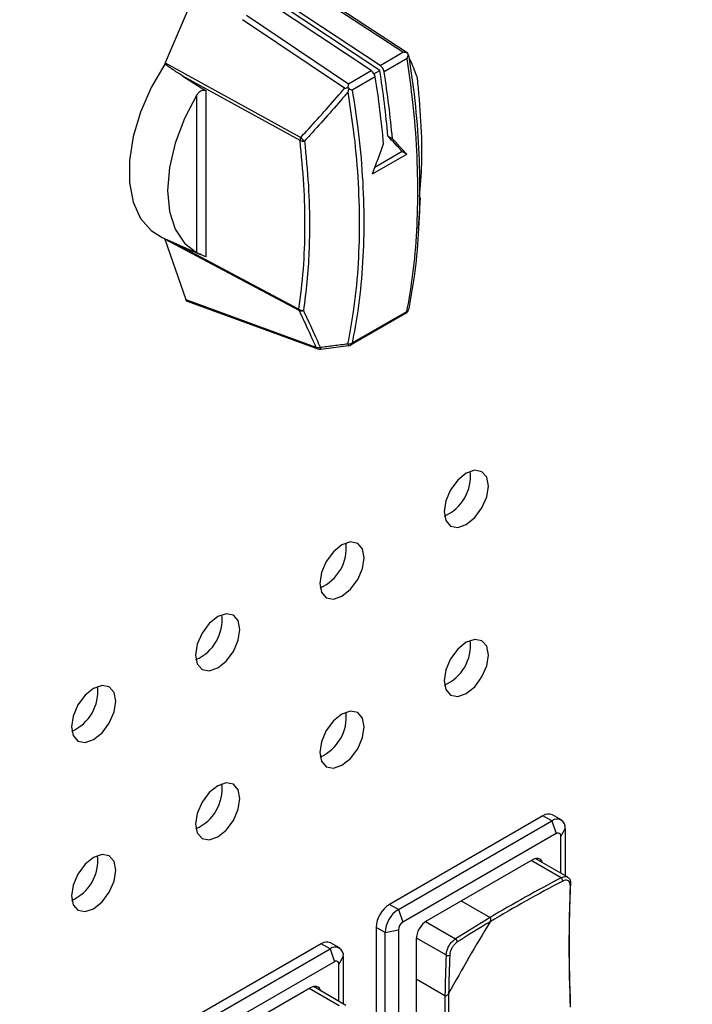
# Model space of a CAD drawing. Header units: millimetres. Extents: x 7205 to 9529, y -660 to 140.
# Tile 161 of 193: x 8985 to 9038, y -334 to -255. Entities that reach past the tile are written whole.
import ezdxf

# ---------------------------------------------------------------- set-up
doc = ezdxf.new("R2010")
doc.units = ezdxf.units.MM
doc.header["$LTSCALE"] = 3

msp = doc.modelspace()

# ---------------------------------------------------------------- linework, layer by layer
at = {"color": 7, "linetype": 'Continuous', "lineweight": 25}
for p, q in [((9000.343, -249.379), (8996.339, -258.8)), ((9015.274, -257.96), (9007.041, -252.569)), ((9015.616, -257.995), (9007.289, -252.543)), ((9012.75, -259.417), (9004.571, -253.995)), ((9013.431, -259.4), (9005.252, -253.979)), ((9013.457, -259.008), (9005.278, -253.587)), ((9010.636, -260.822), (9002.497, -255.361)), ((9002.807, -255.013), (9010.933, -260.465)), ((9013.457, -259.008), (9015.274, -257.96)), ((9015.663, -258.041), (9015.611, -258.003)), ((9015.671, -258.091), (9015.66, -258.064)), ((9015.672, -258.093), (9015.671, -258.091)), ((8996.339, -258.8), (9007.138, -264.738)), ((9015.607, -258.461), (9013.777, -259.518)), ((9010.933, -260.465), (9012.75, -259.417)), ((9012.974, -259.664), (9013.431, -259.4)), ((9007.081, -264.993), (8997.741, -259.858)), ((9013.07, -259.926), (9011.24, -260.982)), ((8999.563, -261.011), (8999.563, -274.247)), ((8998.868, -273.935), (8998.868, -261.337)), ((9014.439, -264.846), (9014.084, -264.641)), ((9015.228, -265.869), (9013.046, -267.128)), ((9015.228, -265.869), (9015.582, -266.073)), ((9012.847, -267.652), (9015.582, -266.073)), ((9016.524, -272.061), (9016.671, -269.554)), ((8996.083, -272.71), (8999.156, -274.07)), ((9007.014, -278.544), (8996.3, -272.844)), ((8996.3, -272.844), (8997.968, -277.669)), ((8997.968, -277.669), (9008.348, -281.445)), ((8998.083, -277.796), (9008.5, -281.586)), ((9015.745, -278.416), (9015.749, -278.386)), ((9011.136, -281.275), (9015.504, -278.754)), ((9011.233, -281.125), (9015.6, -278.603)), ((9008.732, -281.612), (9010.948, -281.338)), ((9026.44, -318.798), (9014.207, -325.86)), ((9014.915, -326.268), (9027.147, -319.206)), ((9027.147, -319.206), (9026.44, -318.798)), ((9027.147, -319.206), (9027.501, -320.227)), ((9027.897, -319.132), (9027.19, -318.724)), ((9028.208, -319.819), (9027.855, -320.431)), ((9028.208, -319.819), (9028.208, -323.587)), ((9027.501, -320.227), (9015.268, -327.289)), ((9027.855, -323.383), (9027.855, -320.431)), ((9025.592, -322.309), (9017.177, -327.167)), ((9028.414, -323.706), (9025.826, -322.212)), ((9019.928, -325.579), (9022.229, -326.906)), ((9014.915, -326.268), (9014.207, -325.86)), ((9014.915, -326.268), (9015.268, -327.289)), ((9013.854, -328.105), (9013.147, -327.697)), ((9013.147, -327.697), (9013.147, -340.517)), ((9013.854, -328.105), (9014.915, -327.901)), ((9014.915, -327.901), (9014.915, -340.721)), ((9013.854, -340.925), (9013.854, -328.105)), ((9016.329, -328.636), (9016.329, -338.353)), ((9008.763, -329.003), (8996.53, -336.065)), ((8997.237, -336.473), (9009.47, -329.411)), ((9009.47, -329.411), (9008.763, -329.003)), ((9009.47, -329.411), (9009.823, -330.432)), ((9010.22, -329.337), (9009.513, -328.929)), ((9010.53, -330.024), (9010.177, -330.636)), ((9010.53, -330.024), (9010.53, -333.792)), ((9009.823, -330.432), (8997.59, -337.494)), ((9010.177, -333.588), (9010.177, -330.636)), ((9018.629, -333.141), (9016.329, -331.813)), ((9007.914, -332.514), (8999.5, -337.372)), ((9010.736, -333.911), (9008.149, -332.417))]:
    msp.add_line(p, q, dxfattribs=at)
at = {"color": 8, "linetype": 'Continuous', "lineweight": 25}
for p, q in [((8997.096, -273.159), (9006.996, -278.426)), ((9027.878, -323.751), (9025.486, -322.37)), ((9017.077, -327.231), (9019.463, -328.609)), ((9016.335, -328.517), (9018.721, -329.895)), ((9010.2, -333.956), (9007.808, -332.575))]:
    msp.add_line(p, q, dxfattribs=at)
at = {"color": 7, "linetype": 'Continuous', "lineweight": 25, "flags": 128}
for points in [[(8996.304, -258.901), (8995.225, -260.767), (8994.377, -262.719), (8993.792, -264.682), (8993.492, -266.581), (8993.49, -268.343), (8993.785, -269.899), (8994.367, -271.191), (8995.212, -272.168), (8996.083, -272.71)], [(8997.741, -259.858), (8999.21, -260.787), (8999.563, -261.011)], [(8998.868, -261.337), (8997.877, -263.244), (8997.139, -265.208), (8996.684, -267.148), (8996.53, -268.986), (8996.684, -270.646), (8997.139, -272.061), (8997.877, -273.172), (8998.868, -273.935)], [(9022.092, -292.526), (9021.957, -291.822), (9021.574, -291.381), (9021, -291.27), (9020.324, -291.505), (9019.647, -292.051), (9019.074, -292.824), (9018.691, -293.708), (9018.556, -294.567), (9018.691, -295.27), (9019.074, -295.711), (9019.647, -295.823), (9020.324, -295.587), (9021, -295.042), (9021.574, -294.268), (9021.957, -293.384), (9022.092, -292.526)], [(9012.192, -298.24), (9012.058, -297.537), (9011.674, -297.096), (9011.101, -296.984), (9010.424, -297.22), (9009.748, -297.766), (9009.174, -298.539), (9008.791, -299.423), (9008.657, -300.281), (9008.791, -300.985), (9009.174, -301.426), (9009.748, -301.537), (9010.424, -301.302), (9011.101, -300.756), (9011.674, -299.983), (9012.058, -299.099), (9012.192, -298.24)], [(9002.293, -303.955), (9002.158, -303.252), (9001.775, -302.811), (9001.201, -302.699), (9000.525, -302.934), (8999.848, -303.48), (8999.275, -304.254), (8998.892, -305.137), (8998.757, -305.996), (8998.892, -306.7), (8999.275, -307.141), (8999.848, -307.252), (9000.525, -307.017), (9001.201, -306.471), (9001.775, -305.698), (9002.158, -304.814), (9002.293, -303.955)], [(9022.092, -305.999), (9021.957, -305.295), (9021.574, -304.854), (9021, -304.743), (9020.324, -304.978), (9019.647, -305.524), (9019.074, -306.297), (9018.691, -307.181), (9018.556, -308.04), (9018.691, -308.743), (9019.074, -309.184), (9019.647, -309.296), (9020.324, -309.06), (9021, -308.514), (9021.574, -307.741), (9021.957, -306.857), (9022.092, -305.999)], [(8992.393, -309.67), (8992.259, -308.967), (8991.875, -308.526), (8991.302, -308.414), (8990.625, -308.649), (8989.949, -309.195), (8989.375, -309.969), (8988.992, -310.852), (8988.858, -311.711), (8988.992, -312.415), (8989.375, -312.856), (8989.949, -312.967), (8990.625, -312.732), (8991.302, -312.186), (8991.875, -311.413), (8992.259, -310.529), (8992.393, -309.67)], [(9012.192, -311.713), (9012.058, -311.01), (9011.674, -310.569), (9011.101, -310.457), (9010.424, -310.693), (9009.748, -311.238), (9009.174, -312.012), (9008.791, -312.896), (9008.657, -313.754), (9008.791, -314.458), (9009.174, -314.899), (9009.748, -315.01), (9010.424, -314.775), (9011.101, -314.229), (9011.674, -313.456), (9012.058, -312.572), (9012.192, -311.713)], [(9002.293, -317.428), (9002.158, -316.725), (9001.775, -316.284), (9001.201, -316.172), (9000.525, -316.407), (8999.848, -316.953), (8999.275, -317.727), (8998.892, -318.61), (8998.757, -319.469), (8998.892, -320.173), (8999.275, -320.614), (8999.848, -320.725), (9000.525, -320.49), (9001.201, -319.944), (9001.775, -319.171), (9002.158, -318.287), (9002.293, -317.428)], [(8992.393, -323.143), (8992.259, -322.44), (8991.875, -321.999), (8991.302, -321.887), (8990.625, -322.122), (8989.949, -322.668), (8989.375, -323.442), (8988.992, -324.325), (8988.858, -325.184), (8988.992, -325.888), (8989.375, -326.329), (8989.949, -326.44), (8990.625, -326.205), (8991.302, -325.659), (8991.875, -324.885), (8992.259, -324.002), (8992.393, -323.143)], [(9026.407, -322.547), (9026.376, -322.461), (9026.297, -322.337), (9026.192, -322.25), (9026.063, -322.202), (9025.917, -322.196), (9025.757, -322.232), (9025.592, -322.309)], [(9008.73, -332.752), (9008.698, -332.666), (9008.62, -332.542), (9008.514, -332.455), (9008.386, -332.407), (9008.239, -332.401), (9008.08, -332.437), (9007.914, -332.514)]]:
    msp.add_lwpolyline(points, dxfattribs=at)
at = {"color": 7, "linetype": 'Continuous', "lineweight": 25}
for centre, radius, start, end in [((9012.287, -260.063), 0.795, 9.92068, 54.37668), ((8944.065, -270.701), 70.28, 4.94693, 9.25292), ((9012.994, -259.655), 0.795, 9.92068, 54.37668), ((8943.875, -270.907), 70.824, 4.90926, 9.2537), ((8943.168, -271.315), 70.824, 4.90926, 9.2537), ((9007.779, -265.015), 0.698, 156.59238, 178.1977), ((9007.338, -264.239), 0.798, 251.1607, 277.09731), ((9008.18, -263.97), 1.294, 216.3886, 234.97029), ((9007.389, -277.845), 0.701, 235.95172, 266.9785), ((9007.371, -278.429), 0.375, 179.48857, 197.86723), ((9007.184, -278.041), 0.531, 251.31298, 288.39762), ((9015.254, -278.321), 0.5, 299.99731, 348.99435), ((9008.542, -280.954), 0.528, 248.49088, 285.47417), ((9008.671, -281.116), 0.5, 250.01134, 277.00989), ((9010.966, -280.615), 0.575, 263.27468, 297.6115), ((9010.886, -280.842), 0.5, 277.07052, 299.99731), ((9017.197, -291.741), 3.472, 293.58213, 6.42325), ((9007.297, -297.456), 3.472, 293.58213, 6.42325), ((8997.398, -303.171), 3.472, 293.58213, 6.42325), ((9017.197, -305.214), 3.472, 293.58213, 6.42325), ((8987.498, -308.885), 3.472, 293.58213, 6.42325), ((9007.297, -310.929), 3.472, 293.58213, 6.42325), ((8997.398, -316.644), 3.472, 293.58213, 6.42325), ((9026.88, -319.411), 0.754, 65.69288, 125.61758), ((9027.562, -319.714), 0.655, 350.78596, 129.20329), ((9027.639, -320.396), 0.218, 350.78596, 129.20329), ((8987.498, -322.358), 3.472, 293.58213, 6.42325), ((9082.821, -428.752), 118.217, 117.62171, 120.83715), ((9082.85, -428.8), 118.563, 117.62308, 120.75041), ((9027.693, -324.011), 0.318, 0.36579, 54.64637), ((9144.006, -329.206), 115.496, 177.59302, 182.40698), ((9144.202, -329.038), 115.684, 177.59302, 182.40698), ((9015.45, -327.802), 2.305, 122.60548, 177.39452), ((9016.157, -328.21), 2.305, 122.60548, 177.39452), ((9018.171, -328.72), 1.844, 122.60548, 177.39452), ((9078.6, -421.589), 110.193, 120.76832, 122.45687), ((9015.682, -327.936), 0.768, 122.60548, 177.39452), ((9150.52, -405.132), 150.087, 148.73974, 151.26026), ((9078.573, -421.562), 109.866, 120.85724, 122.45761), ((9019.319, -328.863), 0.292, 0.84296, 60.40698), ((9009.202, -329.617), 0.754, 65.69288, 125.61758), ((9009.884, -329.919), 0.655, 350.78596, 129.20329), ((9128.823, -334.624), 110.204, 177.54046, 179.22899), ((9018.868, -329.643), 0.292, 239.59687, 299.15263), ((9128.786, -334.614), 109.877, 177.53972, 179.14008), ((9009.961, -330.601), 0.218, 350.78596, 129.20329), ((9137.191, -334.699), 118.572, 179.2469, 182.37424), ((9137.135, -334.698), 118.226, 179.16015, 182.37562)]:
    msp.add_arc(centre, radius, start, end, dxfattribs=at)
at = {"color": 8, "linetype": 'Continuous', "lineweight": 25}
for centre, radius, start, end in [((9015.47, -278.354), 0.281, 297.47116, 347.1888), ((9015.394, -278.577), 0.208, 301.99886, 352.73954), ((9008.602, -281.323), 0.281, 205.69679, 248.84917), ((9008.946, -281.458), 0.263, 180.93063, 215.70743), ((9011.172, -281.181), 0.273, 181.05195, 215.0058), ((9011.022, -281.096), 0.212, 302.48824, 352.25015), ((9028.571, -324.255), 0.109, 291.96726, 350.6119)]:
    msp.add_arc(centre, radius, start, end, dxfattribs=at)
at = {"color": 7, "linetype": 'Continuous', "lineweight": 25}
for centre, major_axis, ratio, start_param, end_param in [((9015.248, -258.352), (0.709, -0.02), 0.55386, 0.96024, 1.54952), ((8996.636, -258.851), (0.25, 0.433), 0.57759, 1.780363, 2.00147), ((9010.907, -260.857), (0.02, 0.589), 0.02936, 4.852962, 5.442242), ((8974.611, -243.522), (51.04, -40.082), 0.163149, 0.788514, 0.823924), ((8974.611, -243.522), (51.463, -40.414), 0.163149, 0.787951, 0.823068), ((8967.947, -247.369), (22.649, 69.257), 0.673999, 4.639277, 4.674395), ((8996.636, -272.521), (0.25, 0.433), 0.577267, 2.53224, 2.677771), ((8998.303, -277.344), (0.244, 0.441), 0.581189, 2.65916, 3.232623)]:
    msp.add_ellipse(centre, major_axis=major_axis, ratio=ratio, start_param=start_param, end_param=end_param, dxfattribs=at)
at = {"color": 8, "linetype": 'Continuous', "lineweight": 25}
for points, knots in [([(8897.672, -288.215), (8898.25, -287.896), (8899.531, -287.187), (8902.147, -285.66), (8912.775, -279.547), (8956.846, -254.064), (9023.538, -215.604), (9093.606, -175.143), (9133.487, -152.119), (9151.432, -141.758), (9159.409, -137.153), (9165.389, -133.699), (9170.379, -130.824), (9173.86, -128.803), (9175.868, -127.661), (9176.836, -127.067), (9177.32, -126.771)], [0, 0, 0, 0, 0.00608, 0.01346, 0.028219, 0.119895, 0.486597, 0.743298, 0.871648, 0.914432, 0.935823, 0.957215, 0.978607, 0.989303, 0.994651, 1, 1, 1, 1]), ([(9027.878, -323.751), (9027.963, -323.715), (9028.134, -323.644), (9028.32, -323.646), (9028.39, -323.703), (9028.407, -323.717)], [0, 0, 0, 0, 0.4294568, 0.8590285, 1, 1, 1, 1])]:
    msp.add_open_spline(points, degree=3, knots=knots, dxfattribs=at)
at = {"color": 7, "linetype": 'Continuous', "lineweight": 25}
for points, knots in [([(8897.848, -288.072), (8898.255, -287.888), (8899.266, -287.434), (8900.719, -286.538), (8952.781, -256.918), (9028.886, -212.455), (9117.613, -161.381), (9157.026, -138.56), (9172.432, -129.707), (9175.523, -127.891), (9177.277, -126.921), (9177.745, -126.517), (9177.82, -126.452)], [0, 0, 0, 0, 0.003834, 0.009517, 0.016018, 0.558398, 0.829589, 0.965184, 0.982133, 0.993824, 0.999, 1, 1, 1, 1]), ([(9015.607, -258.461), (9015.608, -258.46), (9015.643, -258.38), (9015.681, -258.267), (9015.698, -258.157), (9015.702, -258.128)], [0, 0, 0, 0, 0.012609, 0.738598, 1, 1, 1, 1]), ([(9015.702, -258.128), (9015.695, -258.11), (9015.684, -258.08), (9015.669, -258.053), (9015.663, -258.041)], [0, 0, 0, 0, 0.592742, 1, 1, 1, 1]), ([(9015.702, -258.128), (9015.723, -258.19), (9015.745, -258.254), (9015.76, -258.318), (9015.76, -258.319)], [0, 0, 0, 0, 0.982502, 1, 1, 1, 1]), ([(8997.741, -259.858), (8997.498, -259.703), (8997.012, -259.394), (8996.541, -259.065), (8996.304, -258.901)], [0, 0, 0, 0, 0.499284, 1, 1, 1, 1]), ([(9015.6, -278.603), (9015.749, -277.754), (9016.276, -274.752), (9016.605, -269.122), (9016.276, -263.108), (9015.753, -259.471), (9015.607, -258.461)], [0, 0, 0, 0, 0.141716, 0.501026, 0.861502, 1, 1, 1, 1]), ([(9015.76, -258.319), (9015.903, -259.317), (9016.423, -262.936), (9016.751, -268.928), (9016.423, -274.544), (9015.897, -277.539), (9015.749, -278.386)], [0, 0, 0, 0, 0.1374578, 0.4983688, 0.8581126, 1, 1, 1, 1]), ([(9016.411, -259.943), (9016.379, -259.853), (9016.277, -259.568), (9016.084, -259.073), (9015.891, -258.615), (9015.778, -258.361), (9015.76, -258.319)], [0, 0, 0, 0, 0.173056, 0.549638, 0.926158, 1, 1, 1, 1]), ([(9016.411, -259.943), (9016.62, -262.296), (9016.916, -265.629), (9016.652, -268.609), (9016.575, -269.485)], [0, 0, 0, 0, 0.706268, 1, 1, 1, 1]), ([(8998.868, -261.337), (8998.916, -261.268), (8999.004, -261.141), (8999.173, -261.018), (8999.327, -260.964), (8999.46, -260.961), (8999.529, -260.995), (8999.563, -261.011)], [0, 0, 0, 0, 0.28524, 0.518773, 0.702424, 0.857169, 1, 1, 1, 1]), ([(9007.138, -264.738), (9007.291, -264.573), (9007.911, -263.905), (9008.986, -262.717), (9009.994, -261.569), (9010.54, -260.933), (9010.636, -260.822)], [0, 0, 0, 0, 0.128944, 0.522701, 0.9165252, 1, 1, 1, 1]), ([(9010.911, -261.118), (9010.822, -261.222), (9010.283, -261.853), (9009.284, -262.998), (9008.21, -264.193), (9007.59, -264.864), (9007.437, -265.03)], [0, 0, 0, 0, 0.0776407, 0.4739473, 0.8702228, 1, 1, 1, 1]), ([(9010.636, -260.822), (9010.637, -260.821), (9010.727, -260.805), (9010.828, -260.79), (9010.927, -260.776)], [0, 0, 0, 0, 0.013842, 1, 1, 1, 1]), ([(9010.899, -281.186), (9011.056, -280.34), (9011.618, -277.324), (9011.97, -271.704), (9011.62, -265.718), (9011.065, -262.119), (9010.911, -261.118)], [0, 0, 0, 0, 0.140718, 0.501629, 0.861372, 1, 1, 1, 1]), ([(9010.911, -261.118), (9010.911, -261.117), (9010.936, -261.03), (9010.961, -260.94), (9010.985, -260.851)], [0, 0, 0, 0, 0.0174981, 1, 1, 1, 1]), ([(9010.927, -260.776), (9010.935, -260.786), (9010.955, -260.811), (9010.974, -260.836), (9010.985, -260.851)], [0, 0, 0, 0, 0.401889, 1, 1, 1, 1]), ([(9010.985, -260.851), (9011.01, -260.863), (9011.104, -260.909), (9011.186, -260.953), (9011.239, -260.982), (9011.24, -260.982)], [0, 0, 0, 0, 0.261402, 0.987391, 1, 1, 1, 1]), ([(9011.24, -260.982), (9011.397, -261.995), (9011.956, -265.611), (9012.306, -271.619), (9011.954, -277.254), (9011.391, -280.277), (9011.233, -281.125)], [0, 0, 0, 0, 0.139666, 0.498976, 0.859452, 1, 1, 1, 1]), ([(9006.996, -278.426), (9007.128, -277.377), (9007.392, -275.274), (9007.505, -271.951), (9007.432, -268.53), (9007.198, -266.174), (9007.081, -264.993)], [0, 0, 0, 0, 0.250393, 0.5021, 0.750409, 1, 1, 1, 1]), ([(9007.437, -265.03), (9007.554, -266.212), (9007.789, -268.582), (9007.847, -271.189), (9007.822, -272.938), (9007.774, -274.364), (9007.652, -276.257), (9007.452, -277.782), (9007.352, -278.545)], [0, 0, 0, 0, 0.248293, 0.497868, 0.567365, 0.636889, 0.818196, 1, 1, 1, 1]), ([(8999.563, -274.247), (8999.527, -274.232), (8999.457, -274.201), (8999.33, -274.146), (8999.184, -274.083), (8999.013, -274.007), (8998.92, -273.961), (8998.868, -273.935)], [0, 0, 0, 0, 0.150876, 0.301476, 0.458138, 0.693436, 1, 1, 1, 1]), ([(9008.348, -281.445), (9008.152, -281), (9007.729, -280.042), (9007.263, -279.066), (9007.014, -278.544)], [0, 0, 0, 0, 0.4652, 1, 1, 1, 1]), ([(9007.352, -278.545), (9007.6, -279.07), (9008.065, -280.052), (9008.487, -281.015), (9008.683, -281.463)], [0, 0, 0, 0, 0.534814, 1, 1, 1, 1]), ([(9008.683, -281.463), (9009.04, -281.418), (9009.779, -281.326), (9010.517, -281.234), (9010.899, -281.186)], [0, 0, 0, 0, 0.483662, 1, 1, 1, 1]), ([(8897.852, -480.002), (8898.39, -479.746), (8899.567, -479.188), (8901.329, -478.117), (8953.502, -448.366), (9029.652, -403.96), (9118.218, -352.961), (9157.602, -330.16), (9172.587, -321.547), (9175.402, -319.899), (9176.947, -319.05), (9177.59, -318.526), (9177.765, -318.382)], [0, 0, 0, 0, 0.005178, 0.011318, 0.019391, 0.561, 0.831805, 0.967207, 0.984132, 0.991799, 0.997755, 1, 1, 1, 1]), ([(9028.612, -324.355), (9028.611, -324.307), (9028.609, -324.185), (9028.541, -324.034), (9028.406, -323.938), (9028.223, -323.92), (9028.082, -323.979), (9028.012, -324.009)], [0, 0, 0, 0, 0.14265, 0.356763, 0.570994, 0.785503, 1, 1, 1, 1]), ([(9028.673, -324.272), (9028.671, -324.178), (9028.666, -323.996), (9028.558, -323.797), (9028.446, -323.738), (9028.407, -323.717)], [0, 0, 0, 0, 0.406449, 0.790552, 1, 1, 1, 1]), ([(9022.223, -327.248), (9022.234, -327.229), (9022.255, -327.19), (9022.275, -327.133), (9022.286, -327.081), (9022.29, -327.027), (9022.282, -326.974), (9022.26, -326.93), (9022.238, -326.914), (9022.229, -326.906)], [0, 0, 0, 0, 0.164121, 0.333024, 0.453567, 0.57697, 0.753139, 0.891728, 1, 1, 1, 1]), ([(9022.223, -327.248), (9022.243, -327.208), (9022.278, -327.14), (9022.291, -327.042), (9022.282, -326.974), (9022.26, -326.93), (9022.238, -326.914), (9022.229, -326.906)], [0, 0, 0, 0, 0.3324683, 0.5761434, 0.752657, 0.8915165, 1, 1, 1, 1]), ([(9018.721, -329.895), (9018.732, -329.795), (9018.754, -329.597), (9018.885, -329.268), (9019.073, -328.966), (9019.277, -328.739), (9019.41, -328.646), (9019.463, -328.609)], [0, 0, 0, 0, 0.214469, 0.428995, 0.643256, 0.857374, 1, 1, 1, 1]), ([(9019.611, -328.858), (9019.568, -328.889), (9019.462, -328.965), (9019.298, -329.148), (9019.146, -329.393), (9019.04, -329.658), (9019.02, -329.818), (9019.011, -329.898)], [0, 0, 0, 0, 0.14265, 0.356763, 0.570994, 0.785503, 1, 1, 1, 1]), ([(9018.629, -333.141), (9018.638, -333.145), (9018.66, -333.155), (9018.706, -333.155), (9018.769, -333.133), (9018.845, -333.076), (9018.896, -333.012), (9018.919, -332.97), (9018.922, -332.965)], [0, 0, 0, 0, 0.092419, 0.221897, 0.396329, 0.638002, 0.956519, 1, 1, 1, 1]), ([(9018.629, -333.141), (9018.638, -333.145), (9018.66, -333.155), (9018.706, -333.155), (9018.769, -333.133), (9018.845, -333.076), (9018.896, -333.012), (9018.919, -332.97), (9018.922, -332.965)], [0, 0, 0, 0, 0.092419, 0.221897, 0.396329, 0.638002, 0.956519, 1, 1, 1, 1])]:
    msp.add_open_spline(points, degree=3, knots=knots, dxfattribs=at)

doc.saveas('drawing.dxf')
